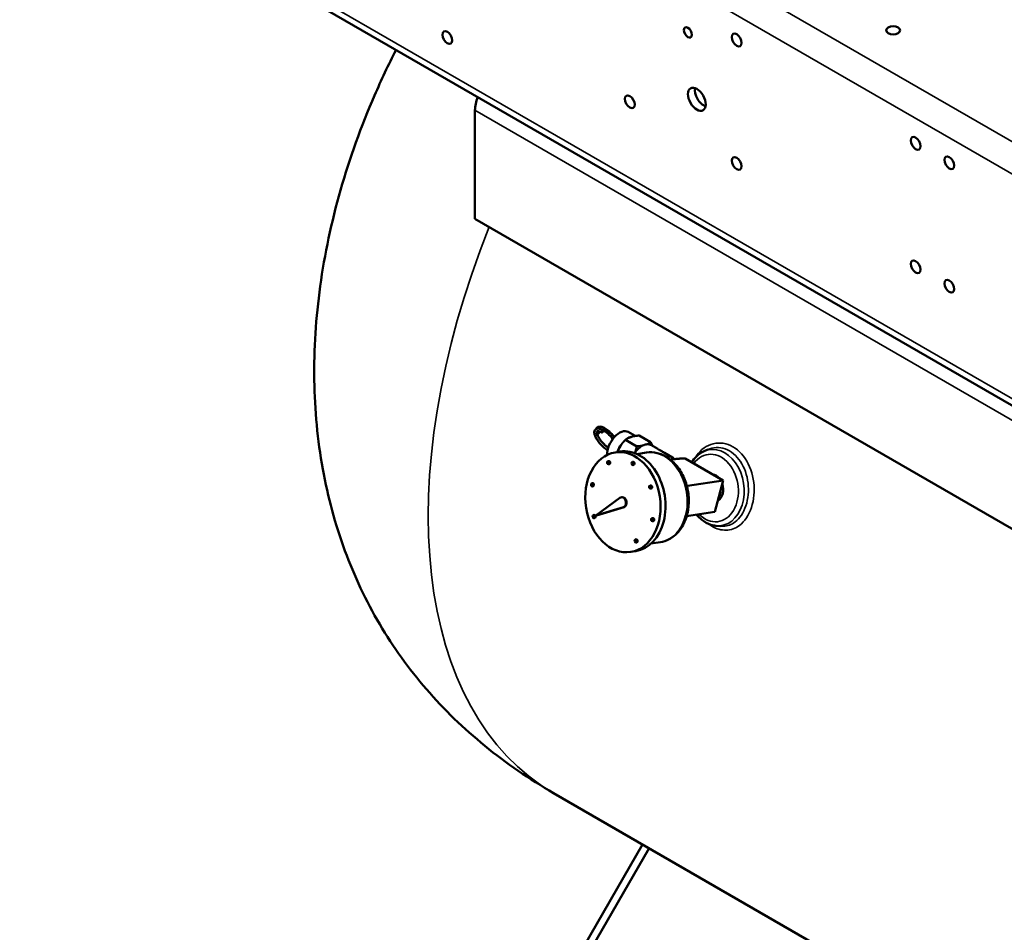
# Model space of a CAD drawing. Header units: inches. Extents: x 1 to 237, y 4 to 150.
# Tile 119 of 209: x 161 to 180, y 56 to 74. Entities that reach past the tile are written whole.
import ezdxf

# ---------------------------------------------------------------- set-up
doc = ezdxf.new("R2010")
doc.units = ezdxf.units.IN
doc.header["$LTSCALE"] = 7
doc.header["$MEASUREMENT"] = 0
doc.layers.add('Visible (ANSI)', color=7, linetype='Continuous', lineweight=50)
doc.layers.add('Visible Narrow (ANSI)', color=7, linetype='Continuous', lineweight=35)

msp = doc.modelspace()

# ---------------------------------------------------------------- linework, layer by layer
at = {"layer": 'Visible (ANSI)'}
for p, q in [((160.673, 77.411), (184.361, 63.735)), ((169.624, 69.796), (169.624, 71.949)), ((184.806, 61.031), (169.624, 69.796)), ((172.805, 65.486), (172.667, 65.566)), ((172.77, 65.48), (172.679, 65.452)), ((172.884, 65.494), (173.11, 65.364)), ((172.524, 65.308), (172.46, 65.193)), ((172.611, 65.411), (172.837, 65.28)), ((173.252, 65.229), (173.116, 65.307)), ((172.404, 65.16), (172.504, 65.176)), ((172.838, 65.127), (173.025, 65.156)), ((173.541, 65.062), (173.384, 65.152)), ((174.172, 65.183), (174.245, 65.216)), ((172.277, 64.989), (172.263, 64.987)), ((172.286, 64.928), (172.273, 64.925)), ((172.761, 64.972), (172.748, 64.97)), ((172.771, 64.911), (172.758, 64.909)), ((174.548, 64.605), (173.794, 65.041)), ((171.959, 64.549), (171.945, 64.547)), ((171.968, 64.488), (171.955, 64.486)), ((173.111, 64.504), (173.098, 64.502)), ((173.839, 64.494), (174.548, 64.605)), ((174.381, 63.979), (174.548, 64.605)), ((173.121, 64.443), (173.107, 64.441)), ((172.502, 64.256), (172.024, 63.905)), ((172.544, 64.271), (172.531, 64.269)), ((171.989, 63.919), (171.976, 63.917)), ((172.024, 63.905), (172.569, 64.073)), ((172.038, 63.907), (172.024, 63.905)), ((172.038, 63.907), (172.583, 64.075)), ((173.824, 63.892), (174.381, 63.979)), ((171.999, 63.858), (171.986, 63.856)), ((173.15, 63.857), (173.137, 63.855)), ((173.16, 63.796), (173.147, 63.794)), ((174.404, 63.704), (174.49, 63.695)), ((172.824, 63.435), (172.81, 63.433)), ((172.833, 63.374), (172.82, 63.372)), ((173.117, 63.349), (173.304, 63.378)), ((172.715, 63.184), (172.814, 63.2)), ((171.183, 58.401), (207.246, 37.58)), ((170.466, 53.075), (172.951, 57.38)), ((173.078, 57.307), (170.592, 53.002)), ((172.951, 57.38), (173.078, 57.307))]:
    msp.add_line(p, q, dxfattribs=at)
for centre, major_axis, ratio in [((169.076, 73.392), (-0.069, 0.12), 0.57735), ((173.849, 73.494), (-0.0566, 0.0981), 0.57735), ((174.818, 73.343), (-0.069, 0.12), 0.57735), ((177.922, 73.535), (0.138, 0), 0.57735), ((174.026, 72.167), (-0.125, 0.217), 0.57735), ((172.697, 72.118), (-0.069, 0.12), 0.57735), ((178.368, 71.293), (-0.069, 0.12), 0.57735), ((174.818, 70.893), (-0.069, 0.12), 0.57735), ((179.036, 70.908), (-0.069, 0.12), 0.57735), ((178.368, 68.844), (-0.069, 0.12), 0.57735), ((179.036, 68.458), (-0.069, 0.12), 0.57735), ((172.153, 65.577), (0.013, 0.0213), 0.546364), ((172.56, 64.172), (0.155, -0.988), 0.739997), ((172.268, 64.956), (-0.0048, 0.0306), 0.739997), ((172.753, 64.94), (-0.0048, 0.0306), 0.739997), ((171.95, 64.516), (-0.0048, 0.0306), 0.739997), ((173.102, 64.472), (-0.0048, 0.0306), 0.739997), ((171.981, 63.887), (-0.0048, 0.0306), 0.739997), ((173.142, 63.824), (-0.0048, 0.0306), 0.739997), ((172.815, 63.402), (-0.0048, 0.0306), 0.739997)]:
    msp.add_ellipse(centre, major_axis=major_axis, ratio=ratio, dxfattribs=at)
for centre, major_axis, ratio, start_param, end_param in [((174.165, 72.248), (0.125, -0.217), 0.57735, 3.732093, 5.692685), ((169.978, 72.153), (0.25, 0.433), 0.57735, 1.769202, 2.356194), ((172.026, 65.511), (0.0239, 0.0074), 0.719817, 3.155359, 6.059084), ((172.026, 65.511), (0.0239, 0.0074), 0.719817, 6.059084, 6.298496), ((172.492, 65.263), (0.175, 0.303), 0.57735, 0, 2.392236), ((172.669, 65.161), (0.175, 0.303), 0.57735, 0.367306, 0.743945), ((172.669, 65.161), (0.175, 0.303), 0.57735, 1.414504, 1.791143), ((172.941, 65.003), (0.175, 0.303), 0.57735, 0.743945, 1.414504), ((172.941, 65.003), (0.175, 0.303), 0.57735, 0.367306, 0.743945), ((172.941, 65.003), (0.175, 0.303), 0.57735, 0, 0.367306), ((172.659, 64.188), (0.155, -0.988), 0.739997, 0, 3.141593), ((172.941, 65.003), (0.175, 0.303), 0.57735, 1.414504, 1.431065), ((173.366, 64.759), (0.175, 0.303), 0.57735, 6.027225, 6.821033), ((172.282, 64.958), (0.0048, -0.0306), 0.739997, 0, 3.141593), ((172.766, 64.942), (0.0048, -0.0306), 0.739997, 0, 3.141593), ((174.347, 64.453), (-0.042, 0.269), 0.739997, 5.40224, 6.086718), ((171.963, 64.518), (0.0048, -0.0306), 0.739997, 0, 3.141593), ((173.116, 64.474), (0.0048, -0.0306), 0.739997, 0, 3.141593), ((174.347, 64.453), (0.042, -0.269), 0.739997, 0.269268, 1.794912), ((172.546, 64.17), (0.0155, -0.0988), 0.739997, 0.106739, 3.564217), ((172.56, 64.172), (0.0155, -0.0988), 0.739997, 0.106739, 3.141593), ((174.292, 64.444), (-0.043, 0.271), 0.739997, 3.856012, 4.491354), ((171.994, 63.889), (0.0048, -0.0306), 0.739997, 0, 3.141593), ((173.155, 63.827), (0.0048, -0.0306), 0.739997, 0, 3.141593), ((172.828, 63.404), (0.0048, -0.0306), 0.739997, 0, 3.141593)]:
    msp.add_ellipse(centre, major_axis=major_axis, ratio=ratio, start_param=start_param, end_param=end_param, dxfattribs=at)
for points, knots in [([(171.183, 58.401), (170.704, 58.678), (170.245, 58.991), (169.4, 59.68), (169.009, 60.058), (168.312, 60.865), (168.001, 61.298), (167.46, 62.216), (167.23, 62.705), (166.851, 63.733), (166.705, 64.277), (166.501, 65.407), (166.446, 65.999), (166.427, 67.21), (166.468, 67.835), (166.641, 69.094), (166.777, 69.733), (167.138, 70.998), (167.365, 71.629), (167.764, 72.548), (167.907, 72.85), (168.059, 73.147)], [0, 0, 0, 0, 4.223137, 4.223137, 8.428717, 8.428717, 12.640772, 12.640772, 16.981789, 16.981789, 21.52194, 21.52194, 26.276396, 26.276396, 31.212162, 31.212162, 36.269126, 36.269126, 41.387911, 41.387911, 43.930709, 43.930709, 43.930709, 43.930709]), ([(172.03, 65.625), (172.031, 65.63), (172.033, 65.635), (172.039, 65.645), (172.043, 65.649), (172.048, 65.654)], [0.3816294, 0.3816294, 0.3816294, 0.3816294, 0.4520622, 0.4520622, 0.5415565, 0.5415565, 0.5415565, 0.5415565]), ([(172.048, 65.654), (172.057, 65.662), (172.069, 65.668), (172.096, 65.673), (172.11, 65.672), (172.145, 65.665), (172.167, 65.657), (172.215, 65.631), (172.241, 65.614), (172.291, 65.574), (172.316, 65.551), (172.357, 65.507), (172.375, 65.486), (172.391, 65.465)], [0.00058, 0.00058, 0.00058, 0.00058, 0.184105, 0.184105, 0.371206, 0.371206, 0.631791, 0.631791, 0.902518, 0.902518, 1.162738, 1.162738, 1.36555, 1.36555, 1.36555, 1.36555]), ([(172.002, 65.503), (171.995, 65.525), (171.991, 65.546), (171.993, 65.574), (171.995, 65.583), (172.001, 65.598), (172.005, 65.605), (172.019, 65.62), (172.03, 65.627), (172.055, 65.633), (172.068, 65.633), (172.082, 65.632)], [0, 0, 0, 0, 0.2379284, 0.2379284, 0.3562767, 0.3562767, 0.458307, 0.458307, 0.6261146, 0.6261146, 0.7932215, 0.7932215, 0.7932215, 0.7932215]), ([(172.254, 65.203), (172.245, 65.209), (172.235, 65.216), (172.2, 65.242), (172.174, 65.264), (172.126, 65.311), (172.103, 65.337), (172.063, 65.388), (172.046, 65.414), (172.019, 65.461), (172.009, 65.483), (172.002, 65.503)], [0.839938, 0.839938, 0.839938, 0.839938, 0.933548, 0.933548, 1.192927, 1.192927, 1.448878, 1.448878, 1.702538, 1.702538, 1.930971, 1.930971, 1.930971, 1.930971]), ([(172.14, 65.556), (172.123, 65.566), (172.107, 65.573), (172.08, 65.582), (172.069, 65.583), (172.055, 65.582), (172.051, 65.58), (172.045, 65.576), (172.042, 65.571), (172.042, 65.55), (172.044, 65.535), (172.049, 65.518)], [0, 0, 0, 0, 0.1833791, 0.1833791, 0.3616576, 0.3616576, 0.5262063, 0.5262063, 0.7554577, 0.7554577, 0.9560053, 0.9560053, 0.9560053, 0.9560053]), ([(172.047, 65.525), (172.047, 65.525), (172.047, 65.525), (172.048, 65.525), (172.048, 65.525), (172.049, 65.525), (172.05, 65.525), (172.05, 65.525), (172.051, 65.524), (172.051, 65.524), (172.052, 65.524), (172.052, 65.524), (172.052, 65.524), (172.055, 65.524), (172.057, 65.524), (172.06, 65.524), (172.06, 65.524), (172.061, 65.525), (172.061, 65.525), (172.063, 65.525), (172.064, 65.525), (172.066, 65.526), (172.067, 65.526), (172.068, 65.526), (172.069, 65.527), (172.069, 65.527), (172.07, 65.527), (172.071, 65.528), (172.073, 65.529), (172.075, 65.53), (172.077, 65.532), (172.079, 65.533), (172.08, 65.535), (172.081, 65.536), (172.082, 65.537), (172.082, 65.538), (172.082, 65.538), (172.083, 65.539), (172.083, 65.54), (172.083, 65.54), (172.084, 65.542), (172.084, 65.543), (172.084, 65.544), (172.085, 65.545), (172.085, 65.546), (172.085, 65.546), (172.085, 65.547), (172.085, 65.547), (172.085, 65.547), (172.084, 65.548), (172.084, 65.549), (172.084, 65.551)], [0.1265285, 0.1265285, 0.1265285, 0.1265285, 0.1273396, 0.1273396, 0.1273396, 0.1339623, 0.1339623, 0.1339623, 0.1374945, 0.1374945, 0.1374945, 0.1409234, 0.1409234, 0.1409234, 0.159099, 0.159099, 0.159099, 0.161619, 0.161619, 0.161619, 0.1720063, 0.1720063, 0.1720063, 0.1772747, 0.1772747, 0.1772747, 0.1811907, 0.1811907, 0.1811907, 0.1948058, 0.1948058, 0.1948058, 0.2048367, 0.2048367, 0.2048367, 0.2104901, 0.2104901, 0.2104901, 0.2148675, 0.2148675, 0.2148675, 0.2251148, 0.2251148, 0.2251148, 0.2301965, 0.2301965, 0.2301965, 0.232891, 0.232891, 0.232891, 0.2441905, 0.2441905, 0.2441905, 0.2441905]), ([(172.05, 65.518), (172.05, 65.518), (172.05, 65.518), (172.05, 65.517), (172.05, 65.516), (172.052, 65.513), (172.053, 65.51), (172.057, 65.499), (172.061, 65.49), (172.075, 65.461), (172.089, 65.44), (172.119, 65.397), (172.137, 65.374), (172.176, 65.332), (172.198, 65.31), (172.236, 65.278), (172.252, 65.265), (172.268, 65.254)], [0.0030662, 0.0030662, 0.0030662, 0.0030662, 0.0036074, 0.0036074, 0.0144301, 0.0144301, 0.0469071, 0.0469071, 0.1445718, 0.1445718, 0.3605031, 0.3605031, 0.5799173, 0.5799173, 0.805003, 0.805003, 0.9676352, 0.9676352, 0.9676352, 0.9676352]), ([(172.082, 65.632), (172.084, 65.631), (172.087, 65.631), (172.09, 65.63), (172.095, 65.629), (172.1, 65.628), (172.105, 65.626), (172.106, 65.625), (172.108, 65.625), (172.109, 65.624), (172.114, 65.623), (172.118, 65.621), (172.122, 65.62), (172.122, 65.62), (172.122, 65.62), (172.122, 65.62), (172.125, 65.619), (172.127, 65.618), (172.128, 65.617), (172.129, 65.617), (172.131, 65.616), (172.132, 65.616), (172.133, 65.615), (172.133, 65.615), (172.134, 65.615), (172.134, 65.615), (172.135, 65.615), (172.136, 65.614), (172.136, 65.614), (172.136, 65.614), (172.136, 65.614)], [1.8210799, 1.8210799, 1.8210799, 1.8210799, 1.861966, 1.861966, 1.861966, 1.9250929, 1.9250929, 1.9250929, 1.9429348, 1.9429348, 1.9429348, 2.0006543, 2.0006543, 2.0006543, 2.003975, 2.003975, 2.003975, 2.0396603, 2.0396603, 2.0396603, 2.0565192, 2.0565192, 2.0565192, 2.0624359, 2.0624359, 2.0624359, 2.0701762, 2.0701762, 2.0701762, 2.0718255, 2.0718255, 2.0718255, 2.0718255]), ([(172.358, 65.426), (172.346, 65.442), (172.334, 65.457), (172.301, 65.495), (172.279, 65.516), (172.237, 65.553), (172.216, 65.57), (172.174, 65.597), (172.153, 65.608), (172.136, 65.614)], [2.7288973, 2.7288973, 2.7288973, 2.7288973, 2.8831716, 2.8831716, 3.1080526, 3.1080526, 3.3332279, 3.3332279, 3.5723794, 3.5723794, 3.5723794, 3.5723794]), ([(173.025, 65.156), (173.095, 65.167), (173.168, 65.164), (173.312, 65.131), (173.382, 65.1), (173.516, 65.012), (173.579, 64.954), (173.69, 64.816), (173.738, 64.735), (173.812, 64.561), (173.839, 64.466), (173.868, 64.275), (173.871, 64.177), (173.852, 63.987), (173.83, 63.896), (173.763, 63.727), (173.718, 63.651), (173.609, 63.524), (173.546, 63.472), (173.422, 63.407), (173.364, 63.388), (173.304, 63.378)], [1.03209, 1.03209, 1.03209, 1.03209, 1.322447, 1.322447, 1.622812, 1.622812, 1.942305, 1.942305, 2.273743, 2.273743, 2.608446, 2.608446, 2.943484, 2.943484, 3.278151, 3.278151, 3.609282, 3.609282, 3.927272, 3.927272, 4.173683, 4.173683, 4.173683, 4.173683]), ([(173.303, 65.197), (173.286, 65.207), (173.271, 65.217), (173.257, 65.225), (173.254, 65.227), (173.252, 65.228)], [0, 0, 0, 0, 0.1866689, 0.1866689, 0.2429902, 0.2429902, 0.2429902, 0.2429902]), ([(173.384, 65.152), (173.377, 65.156), (173.371, 65.16), (173.342, 65.176), (173.32, 65.187), (173.303, 65.197)], [2.737754, 2.737754, 2.737754, 2.737754, 2.7940753, 2.7940753, 2.9807442, 2.9807442, 2.9807442, 2.9807442]), ([(174.172, 65.183), (174.115, 65.158), (174.063, 65.122), (173.984, 65.043), (173.954, 65.005), (173.928, 64.963)], [5.4463259, 5.4463259, 5.4463259, 5.4463259, 5.7440758, 5.7440758, 5.9640594, 5.9640594, 5.9640594, 5.9640594]), ([(174.022, 63.923), (174.053, 63.886), (174.087, 63.853), (174.18, 63.779), (174.243, 63.745), (174.339, 63.715), (174.372, 63.708), (174.404, 63.704)], [7.5066291, 7.5066291, 7.5066291, 7.5066291, 7.7168051, 7.7168051, 8.0403422, 8.0403422, 8.1974573, 8.1974573, 8.1974573, 8.1974573])]:
    msp.add_open_spline(points, degree=3, knots=knots, dxfattribs=at)
for points in [[(172.047, 65.654), (172.047, 65.654), (172.048, 65.654), (172.048, 65.654)], [(172.076, 65.582), (172.077, 65.573), (172.08, 65.562), (172.084, 65.551)], [(172.137, 65.614), (172.147, 65.609), (172.156, 65.604), (172.166, 65.599)], [(174.245, 65.215), (174.245, 65.215), (174.245, 65.215), (174.245, 65.216)], [(174.491, 63.695), (174.491, 63.695), (174.491, 63.695), (174.49, 63.695)], [(174.563, 63.694), (174.563, 63.694), (174.563, 63.694), (174.563, 63.694)]]:
    msp.add_open_spline(points, degree=3, dxfattribs=at)
for points, weights in [([(172.679, 65.452), (172.642, 65.436), (172.611, 65.411)], [1, 1.01623145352, 1]), ([(172.884, 65.494), (172.818, 65.49), (172.77, 65.48)], [1, 1.01623145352, 1]), ([(172.611, 65.411), (172.559, 65.359), (172.524, 65.308)], [1, 1.01623145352, 1]), ([(172.796, 65.15), (172.82, 65.208), (172.837, 65.28)], [1, 1.01623145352, 1]), ([(172.837, 65.28), (172.903, 65.285), (172.952, 65.295)], [1, 1.01623145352, 1]), ([(173.042, 65.323), (173.079, 65.339), (173.11, 65.364)], [1, 1.01623145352, 1]), ([(173.11, 65.364), (173.134, 65.322), (173.15, 65.287)], [1, 1.01192442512, 1.00632831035]), ([(172.46, 65.193), (172.455, 65.18), (172.45, 65.167)], [1, 1.00348106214, 1.00546899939]), ([(173.537, 65.02), (173.521, 65.018), (173.506, 65.015)], [1, 1.01696848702, 1.02905821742]), ([(173.794, 65.041), (173.632, 65.035), (173.537, 65.02)], [1.01772835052, 1.10838025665, 1]), ([(173.826, 64.5), (173.833, 64.497), (173.839, 64.494)], [1.02395419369, 1.02096840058, 1.01772835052]), ([(173.839, 64.494), (173.836, 64.485), (173.832, 64.477)], [1.01772835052, 1.02163995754, 1.0251809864])]:
    msp.add_rational_spline(points, weights, degree=2, dxfattribs=at)
at = {"layer": 'Visible Narrow (ANSI)'}
for p, q in [((160.869, 82.534), (184.557, 68.858)), ((184.279, 68.376), (160.591, 82.052)), ((160.591, 77.592), (184.279, 63.915)), ((169.624, 71.949), (184.806, 63.184)), ((172.583, 64.075), (172.569, 64.073))]:
    msp.add_line(p, q, dxfattribs=at)
for centre, major_axis, ratio, start_param, end_param in [((177.183, 68.793), (-6, -10.392), 0.57735, 4.957432, 6.283185), ((174.396, 64.461), (0.118, -0.754), 0.739997, 6.087955, 9.620009), ((173.164, 64.267), (0.14, -0.889), 0.739997, 0, 3.141593), ((174.347, 64.453), (-0.105, 0.666), 0.739997, 2.348264, 6.925321), ((174.794, 65.166), (-0.0448, -0.0781), 0.57823, 2.157878, 2.158413)]:
    msp.add_ellipse(centre, major_axis=major_axis, ratio=ratio, start_param=start_param, end_param=end_param, dxfattribs=at)
for points, knots in [([(172.048, 65.654), (172.054, 65.659), (172.078, 65.671), (172.143, 65.66), (172.245, 65.597), (172.328, 65.519), (172.37, 65.468), (172.381, 65.454)], [0.676615, 0.676615, 0.676615, 0.676615, 0.897598, 1.346397, 1.795196, 2.243995, 2.414521, 2.414521, 2.414521, 2.414521]), ([(174.324, 63.695), (174.416, 63.641), (174.612, 63.588), (174.853, 63.675), (175.066, 63.903), (175.171, 64.218), (175.164, 64.654), (175.017, 65.071), (174.719, 65.317), (174.383, 65.37), (174.138, 65.257), (174.011, 65.09), (173.98, 65.035)], [-12.196061, -12.196061, -12.196061, -12.196061, -11.324914, -10.453766, -9.873002, -8.711472, -8.130707, -6.969178, -5.807648, -5.226883, -4.065354, -3.584573, -3.584573, -3.584573, -3.584573]), ([(174.245, 65.216), (174.299, 65.239), (174.413, 65.267), (174.652, 65.23), (174.92, 65.009), (175.05, 64.631), (175.054, 64.237), (174.96, 63.953), (174.769, 63.746), (174.616, 63.689), (174.511, 63.693), (174.491, 63.695)], [4.673084, 4.673084, 4.673084, 4.673084, 5.226883, 5.807648, 6.969178, 8.130707, 8.711472, 9.873002, 10.453766, 11.324914, 11.525082, 11.525082, 11.525082, 11.525082])]:
    msp.add_open_spline(points, degree=3, knots=knots, dxfattribs=at)
for points in [[(174.573, 65.233), (174.573, 65.233), (174.573, 65.233), (174.573, 65.233)], [(174.898, 65.148), (174.898, 65.148), (174.898, 65.148), (174.898, 65.148)], [(174.242, 63.75), (174.268, 63.729), (174.296, 63.711), (174.324, 63.695)], [(174.324, 63.695), (174.326, 63.703), (174.326, 63.711), (174.326, 63.719)]]:
    msp.add_open_spline(points, degree=3, dxfattribs=at)

doc.saveas('drawing.dxf')
